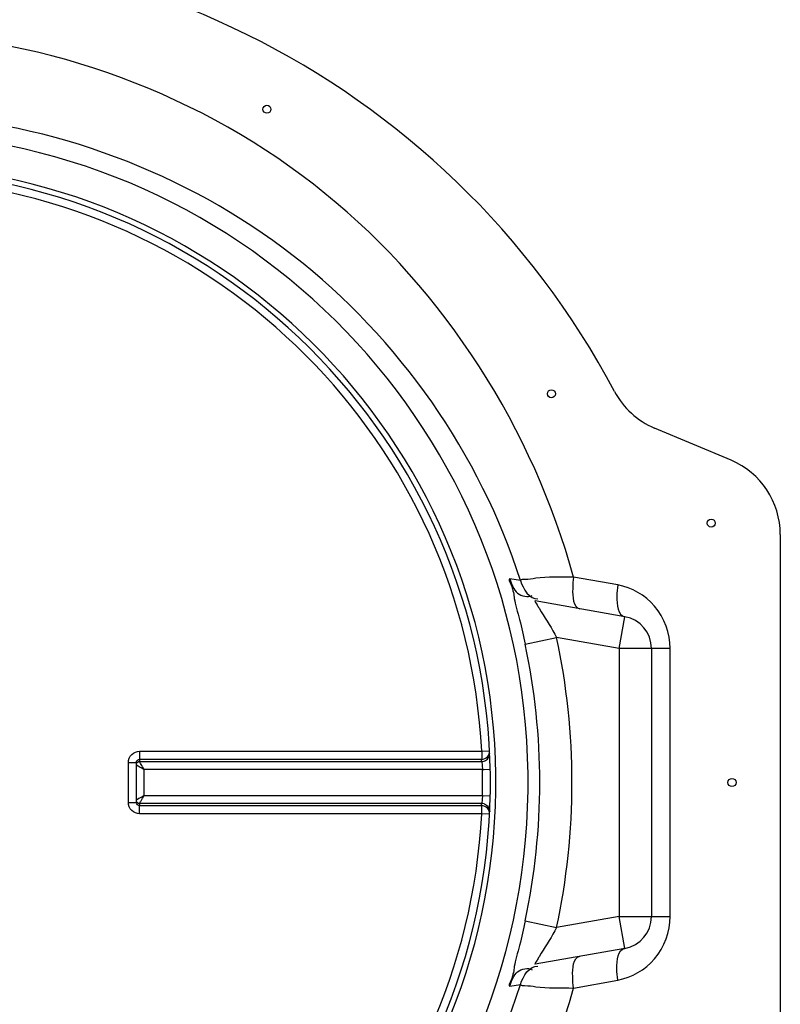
# Model space of a CAD drawing. Header units: millimetres. Extents: x 0 to 297, y 0 to 210.
# Tile 10 of 27: x 149.92 to 153.7, y 131.04 to 135.93. Entities that reach past the tile are written whole.
import ezdxf

# ---------------------------------------------------------------- set-up
doc = ezdxf.new("R2010")
doc.units = ezdxf.units.MM
doc.header["$LTSCALE"] = 16.335
doc.layers.get('0').update_dxf_attribs({"linetype": 'CONTINUOUS'})
doc.layers.add('AXES_REF', color=7, linetype='CONTINUOUS')

msp = doc.modelspace()

# ---------------------------------------------------------------- linework, layer by layer
at = {"color": 7, "linetype": 'Continuous'}
for p, q in [((153.4559, 133.744), (153.0757, 133.904)), ((153.7008, 133.3753), (153.7008, 130.9126)), ((152.9286, 132.9673), (152.4824, 133.046)), ((153.0608, 132.8097), (153.0608, 131.4782)), ((150.5021, 132.2428), (150.5022, 132.2443)), ((150.5021, 132.0451), (150.5021, 132.2428)), ((150.5022, 132.0436), (150.5021, 132.0451)), ((152.9286, 131.3206), (152.4824, 131.242))]:
    msp.add_line(p, q, dxfattribs=at)
at = {"color": 9, "linetype": 'Continuous'}
for p, q in [((152.41, 133.1463), (152.3579, 133.1545)), ((152.8933, 133.1248), (152.674, 133.1642)), ((152.5023, 133.0097), (152.5136, 132.9919)), ((152.9008, 132.8097), (152.9286, 132.9673)), ((152.4333, 132.8311), (152.5897, 132.8646)), ((152.9008, 132.8097), (152.5897, 132.8646)), ((152.9008, 132.8097), (152.9008, 131.4782)), ((153.1532, 132.8097), (152.9008, 132.8097)), ((153.1532, 131.4782), (153.1532, 132.8097)), ((150.5186, 132.2993), (152.2178, 132.2993)), ((152.2178, 132.2993), (152.2567, 132.3013)), ((150.4626, 132.2429), (150.5021, 132.2428)), ((150.4626, 132.045), (150.4626, 132.2429)), ((150.5182, 132.2596), (150.5172, 132.2487)), ((150.5172, 132.2487), (150.5174, 132.2483)), ((150.5174, 132.2483), (152.2175, 132.2483)), ((150.5182, 132.2596), (152.2169, 132.2596)), ((150.5408, 132.0793), (150.5408, 132.2086)), ((152.2211, 132.2086), (150.5408, 132.2086)), ((152.2211, 132.2086), (152.2305, 132.2088)), ((152.2305, 132.2088), (152.2601, 132.2095)), ((150.4626, 132.045), (150.5021, 132.0451)), ((150.5408, 132.0793), (152.2211, 132.0793)), ((152.2211, 132.0793), (152.2601, 132.0784)), ((150.5172, 132.0392), (150.5174, 132.0396)), ((150.5172, 132.0392), (150.5182, 132.0283)), ((152.2175, 132.0396), (150.5174, 132.0396)), ((152.2169, 132.0283), (150.5182, 132.0283)), ((152.2178, 131.9886), (150.5186, 131.9886)), ((152.2567, 131.9866), (152.2178, 131.9886)), ((152.4333, 131.4568), (152.5897, 131.4233)), ((152.9008, 131.4782), (152.5897, 131.4233)), ((152.9286, 131.3206), (152.9008, 131.4782)), ((152.9008, 131.4782), (153.1532, 131.4782)), ((152.5136, 131.2961), (152.5023, 131.2781)), ((152.674, 131.1237), (152.8933, 131.1631)), ((152.3579, 131.1334), (152.41, 131.1416))]:
    msp.add_line(p, q, dxfattribs=at)
at = {"color": 7, "linetype": 'Continuous'}
for centre, radius, start, end in [((149.2208, 132.144), 4.14, 27.9613, 171.1056), ((149.2208, 132.144), 3.04, 91.5084, 88.4916), ((153.2308, 134.2726), 0.4, 207.9613, 247.1798), ((153.3008, 133.3753), 0.4, 0, 67.1798), ((152.9008, 132.8097), 0.16, 0, 80), ((149.2208, 132.144), 4.14, 188.8944, 332.0387), ((152.9008, 131.4782), 0.16, 280, 360)]:
    msp.add_arc(centre, radius, start, end, dxfattribs=at)
at = {"color": 9, "linetype": 'Continuous'}
for centre, radius, start, end in [((149.2208, 132.144), 3.2272, 91.4205, 88.5795), ((149.2208, 132.144), 3.0673, 91.4947, 88.5051), ((149.2208, 132.144), 3.001, 2.9675, 87.0325), ((154.2627, 134.1115), 2.0767, 211.7969, 212.0439), ((149.2208, 132.144), 3.2852, 347.9262, 12.0738), ((149.2208, 132.144), 3.4451, 347.9259, 12.074), ((149.221, 132.1042), 2.9999, 2.7532, 2.9681), ((152.2173, 132.2889), 0.0405, 270.2762, 287.8878), ((149.2225, 132.144), 2.9993, 358.7642, 1.2358), ((149.221, 132.1837), 2.9999, 357.0319, 357.2468), ((152.2173, 131.999), 0.0405, 72.1122, 89.7238), ((149.2208, 132.144), 3.001, 272.9675, 357.0325), ((154.2793, 130.1657), 2.0965, 147.9526, 148.1963)]:
    msp.add_arc(centre, radius, start, end, dxfattribs=at)
for points, knots in [([(152.674, 133.1642), (152.473, 133.8938), (151.6053, 135.2731), (150.0609, 135.8455), (149.3008, 135.8631)], [0, 0, 0, 0, 0.498852, 1, 1, 1, 1]), ([(152.41, 133.1463), (152.2104, 133.7715), (151.4063, 134.9313), (150.0821, 135.4189), (149.4209, 135.4583)], [0, 0, 0, 0, 0.497649, 1, 1, 1, 1]), ([(152.3579, 133.1545), (152.3495, 133.1558), (152.3765, 133.0996), (152.3762, 133.0542), (152.4098, 132.9445), (152.4246, 132.8718), (152.4333, 132.8311)], [0, 0, 0, 0, 0.077436, 0.299674, 0.623772, 1, 1, 1, 1]), ([(152.3579, 133.1545), (152.366, 133.1293), (152.3819, 133.0755), (152.4467, 133.0623), (152.4687, 133.0733)], [0, 0, 0, 0, 0.518074, 1, 1, 1, 1]), ([(152.674, 133.1642), (152.6113, 133.1635), (152.5239, 133.1666), (152.4466, 133.1508), (152.4128, 133.153), (152.41, 133.1463)], [0, 0, 0, 0, 0.708935, 0.918173, 1, 1, 1, 1]), ([(152.674, 133.1642), (152.6711, 133.1451), (152.6675, 133.0966), (152.6706, 133.0128), (152.7055, 133.0066)], [0, 0, 0, 0, 0.352191, 1, 1, 1, 1]), ([(152.8933, 133.1248), (152.8904, 133.1058), (152.8868, 133.0566), (152.8933, 132.9735), (152.9286, 132.9673)], [0, 0, 0, 0, 0.348778, 1, 1, 1, 1]), ([(153.1532, 132.8097), (153.1533, 132.8841), (153.1, 133.0341), (152.9626, 133.1124), (152.8933, 133.1248)], [0, 0, 0, 0, 0.513638, 1, 1, 1, 1]), ([(152.4824, 133.046), (152.4797, 133.0464), (152.4919, 133.0284), (152.4933, 133.0242), (152.4976, 133.0173)], [0, 0, 0, 0, 0.25176, 1, 1, 1, 1]), ([(150.4626, 132.2429), (150.4626, 132.2572), (150.4744, 132.2871), (150.5042, 132.2993), (150.5186, 132.2993)], [0, 0, 0, 0, 0.500203, 1, 1, 1, 1]), ([(150.5186, 132.2993), (150.5186, 132.2905), (150.5183, 132.2772), (150.5186, 132.264), (150.5182, 132.2596)], [0, 0, 0, 0, 0.666848, 1, 1, 1, 1]), ([(152.2169, 132.2596), (152.2274, 132.2596), (152.2492, 132.2686), (152.2573, 132.2909), (152.2567, 132.3013)], [0, 0, 0, 0, 0.501364, 1, 1, 1, 1]), ([(152.2178, 132.2993), (152.2178, 132.2905), (152.2172, 132.2773), (152.2178, 132.2639), (152.2169, 132.2596)], [0, 0, 0, 0, 0.66664, 1, 1, 1, 1]), ([(152.2297, 132.2503), (152.2378, 132.2529), (152.2527, 132.2637), (152.2577, 132.2815), (152.2573, 132.2899)], [0, 0, 0, 0, 0.501137, 1, 1, 1, 1]), ([(150.5021, 132.2367), (150.5031, 132.2399), (150.5071, 132.2459), (150.514, 132.2483), (150.5174, 132.2483)], [0, 0, 0, 0, 0.500377, 1, 1, 1, 1]), ([(150.5022, 132.2443), (150.5025, 132.2482), (150.506, 132.2561), (150.5142, 132.2596), (150.5182, 132.2596)], [0, 0, 0, 0, 0.494602, 1, 1, 1, 1]), ([(150.5408, 132.2086), (150.5357, 132.2171), (150.528, 132.2304), (150.5199, 132.2435), (150.5174, 132.2483)], [0, 0, 0, 0, 0.64358, 1, 1, 1, 1]), ([(152.2175, 132.2483), (152.2188, 132.2441), (152.2194, 132.2306), (152.2208, 132.2175), (152.2211, 132.2086)], [0, 0, 0, 0, 0.33425, 1, 1, 1, 1]), ([(150.5186, 131.9886), (150.5042, 131.9886), (150.4744, 132.0008), (150.4626, 132.0307), (150.4626, 132.045)], [0, 0, 0, 0, 0.499795, 1, 1, 1, 1]), ([(150.5408, 132.0793), (150.5366, 132.0768), (150.5237, 132.069), (150.5108, 132.0613), (150.5021, 132.0559)], [0, 0, 0, 0, 0.323046, 1, 1, 1, 1]), ([(150.5174, 132.0396), (150.514, 132.0396), (150.5071, 132.042), (150.5031, 132.048), (150.5021, 132.0512)], [0, 0, 0, 0, 0.499623, 1, 1, 1, 1]), ([(150.5182, 132.0283), (150.5142, 132.0283), (150.506, 132.0318), (150.5026, 132.0397), (150.5022, 132.0436)], [0, 0, 0, 0, 0.504934, 1, 1, 1, 1]), ([(150.5174, 132.0396), (150.5199, 132.0445), (150.528, 132.0575), (150.5357, 132.0708), (150.5408, 132.0793)], [0, 0, 0, 0, 0.356419, 1, 1, 1, 1]), ([(152.2211, 132.0793), (152.2208, 132.0704), (152.2194, 132.0573), (152.2188, 132.0438), (152.2175, 132.0396)], [0, 0, 0, 0, 0.665696, 1, 1, 1, 1]), ([(150.5186, 131.9886), (150.5186, 131.9974), (150.5183, 132.0107), (150.5186, 132.0239), (150.5182, 132.0283)], [0, 0, 0, 0, 0.666848, 1, 1, 1, 1]), ([(152.2178, 131.9886), (152.2178, 131.9974), (152.2172, 132.0106), (152.2178, 132.024), (152.2169, 132.0283)], [0, 0, 0, 0, 0.66664, 1, 1, 1, 1]), ([(152.2567, 131.9866), (152.2573, 131.997), (152.2492, 132.0193), (152.2274, 132.0283), (152.2169, 132.0283)], [0, 0, 0, 0, 0.498557, 1, 1, 1, 1]), ([(152.2297, 132.0376), (152.2378, 132.035), (152.2527, 132.0242), (152.2577, 132.0064), (152.2573, 131.998)], [0, 0, 0, 0, 0.501137, 1, 1, 1, 1]), ([(145.6835, 131.5038), (145.8168, 130.7134), (146.6179, 129.1692), (149.0098, 128.127), (151.5054, 128.8967), (152.4617, 130.3529), (152.674, 131.1237)], [0, 0, 0, 0, 0.249899, 0.500006, 0.750719, 1, 1, 1, 1]), ([(145.9422, 131.4837), (146.0859, 130.7816), (146.8767, 129.4329), (149.0324, 128.5823), (151.2643, 129.2031), (152.1926, 130.4606), (152.41, 131.1416)], [0, 0, 0, 0, 0.249144, 0.499861, 0.751464, 1, 1, 1, 1]), ([(152.4333, 131.4568), (152.4246, 131.4161), (152.4098, 131.3434), (152.3762, 131.2336), (152.3765, 131.1885), (152.3495, 131.132), (152.3579, 131.1334)], [0, 0, 0, 0, 0.376238, 0.700345, 0.922556, 1, 1, 1, 1]), ([(152.8933, 131.1631), (152.9626, 131.1755), (153.1, 131.2538), (153.1533, 131.4038), (153.1532, 131.4782)], [0, 0, 0, 0, 0.486364, 1, 1, 1, 1]), ([(152.8933, 131.1631), (152.8904, 131.1821), (152.8868, 131.2313), (152.8933, 131.3144), (152.9286, 131.3206)], [0, 0, 0, 0, 0.348778, 1, 1, 1, 1]), ([(152.4976, 131.2705), (152.4933, 131.2636), (152.4918, 131.2595), (152.4797, 131.2415), (152.4824, 131.242)], [0, 0, 0, 0, 0.748618, 1, 1, 1, 1]), ([(152.674, 131.1237), (152.6711, 131.1428), (152.6675, 131.1913), (152.6706, 131.2752), (152.7055, 131.2813)], [0, 0, 0, 0, 0.352189, 1, 1, 1, 1]), ([(152.3579, 131.1334), (152.366, 131.1587), (152.3819, 131.2124), (152.4467, 131.2256), (152.4687, 131.2146)], [0, 0, 0, 0, 0.518073, 1, 1, 1, 1]), ([(152.41, 131.1416), (152.4128, 131.1349), (152.4466, 131.1372), (152.5239, 131.1213), (152.6113, 131.1244), (152.674, 131.1237)], [0, 0, 0, 0, 0.081827, 0.291064, 1, 1, 1, 1])]:
    msp.add_open_spline(points, degree=3, knots=knots, dxfattribs=at)
for points in [[(152.41, 133.1463), (152.4225, 133.1066), (152.4554, 133.0514), (152.4967, 133.0566)], [(152.5136, 132.9919), (152.5399, 132.95), (152.5656, 132.9078), (152.5896, 132.8646)], [(150.5021, 132.2381), (150.5042, 132.2439), (150.5111, 132.2487), (150.5172, 132.2487)], [(150.5021, 132.232), (150.5149, 132.224), (150.5279, 132.2164), (150.5408, 132.2086)], [(150.5172, 132.0392), (150.5111, 132.0392), (150.5042, 132.044), (150.5021, 132.0498)], [(152.5896, 131.4233), (152.5657, 131.3801), (152.5399, 131.3379), (152.5136, 131.2961)], [(152.41, 131.1416), (152.4225, 131.1813), (152.4554, 131.2365), (152.4967, 131.2313)]]:
    msp.add_open_spline(points, degree=3, dxfattribs=at)
at = {"layer": 'AXES_REF', "color": 7, "linetype": 'Continuous'}
for centre in [(151.1508, 135.4868), (152.5637, 134.074), (153.3574, 133.4318), (153.4608, 132.144)]:
    msp.add_circle(centre, 0.02, dxfattribs=at)

doc.saveas('drawing.dxf')
